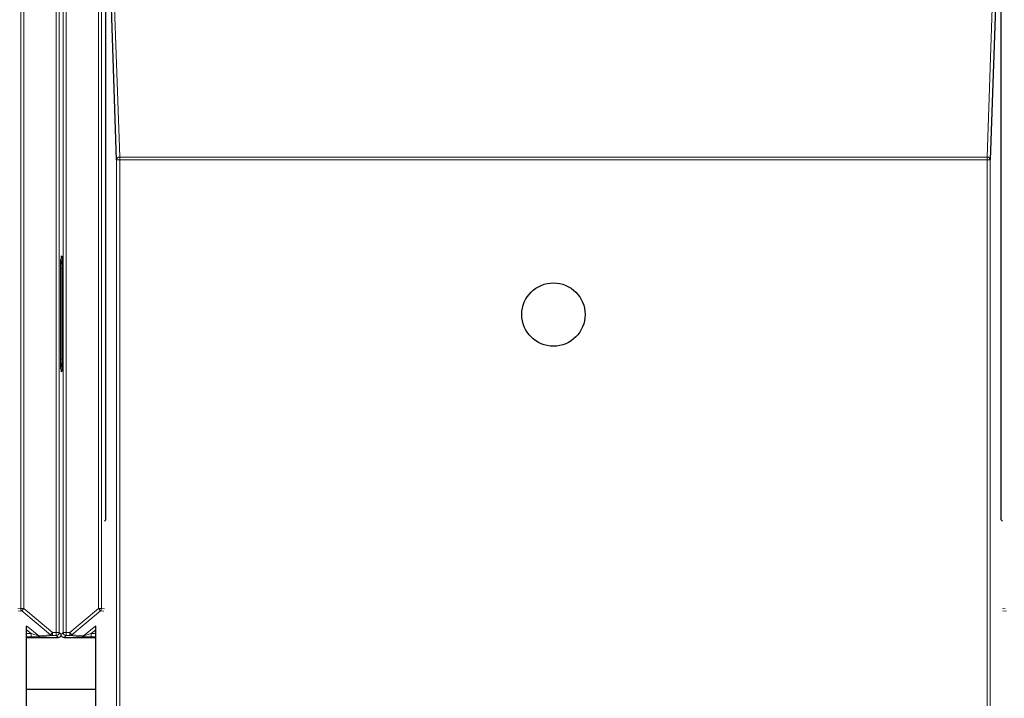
# Model space of a CAD drawing. Header units: millimetres. Extents: x 5 to 418, y 2 to 292.
# Tile 9 of 87: x 87 to 98, y 113 to 120. Entities that reach past the tile are written whole.
import ezdxf

# ---------------------------------------------------------------- set-up
doc = ezdxf.new("R2010")
doc.units = ezdxf.units.MM

msp = doc.modelspace()

# ---------------------------------------------------------------- linework, layer by layer
at = {"color": 7, "linetype": 'Continuous', "lineweight": 18}
for p, q in [((86.874, 113.7006), (86.874, 127.3046)), ((86.9073, 127.3046), (86.9073, 113.7006)), ((87.2598, 113.4387), (87.2598, 127.3046)), ((87.2932, 127.3046), (87.2932, 113.4387)), ((87.3344, 113.4387), (87.3344, 127.3046)), ((87.3678, 127.3046), (87.3678, 113.4387)), ((87.7203, 113.7006), (87.7203, 127.3046)), ((87.7536, 127.3046), (87.7536, 113.7006)), ((87.8665, 121.0641), (87.9506, 118.6107)), ((97.3851, 118.6107), (97.4691, 121.0641)), ((87.9173, 96.6696), (87.9173, 118.581)), ((87.9173, 118.581), (87.9506, 118.581)), ((87.9506, 118.581), (87.9506, 118.6107)), ((87.9506, 118.6107), (97.3851, 118.6107)), ((87.9506, 118.581), (87.9506, 96.6691)), ((97.3851, 118.581), (87.9506, 118.581)), ((97.3851, 118.581), (97.3851, 118.6107)), ((97.3851, 96.6691), (97.3851, 118.581)), ((97.3851, 118.581), (97.4184, 118.581)), ((97.4184, 118.581), (97.4184, 96.6696)), ((87.3138, 117.536), (87.3216, 117.5315)), ((87.3058, 116.4116), (87.3058, 117.3992)), ((87.3058, 117.3992), (87.3217, 117.3992)), ((87.3058, 116.4116), (87.3217, 116.4116)), ((87.3146, 116.2912), (87.306, 116.3062)), ((87.3216, 116.2793), (87.3138, 116.2748)), ((86.8419, 113.6974), (86.874, 113.7006)), ((86.8859, 113.6751), (86.8479, 113.6713)), ((86.874, 113.7006), (86.9073, 113.7006)), ((86.9073, 113.7006), (86.8859, 113.6751)), ((87.1981, 113.4131), (86.8859, 113.6751)), ((86.9073, 113.7006), (87.2195, 113.4387)), ((87.4081, 113.4387), (87.7203, 113.7006)), ((87.7417, 113.6751), (87.4295, 113.4131)), ((87.7203, 113.7006), (87.7536, 113.7006)), ((87.7417, 113.6751), (87.7203, 113.7006)), ((87.7797, 113.6713), (87.7417, 113.6751)), ((87.7536, 113.7006), (87.7857, 113.6974)), ((97.55, 113.6974), (97.582, 113.7006)), ((97.5939, 113.6751), (97.5559, 113.6713)), ((86.9379, 113.5113), (87.0701, 113.4003)), ((87.5575, 113.4003), (87.6897, 113.5113)), ((86.9879, 113.4258), (86.9381, 113.4675)), ((86.9381, 113.4258), (86.9879, 113.4258)), ((86.9879, 113.4258), (86.9879, 113.3924)), ((87.0701, 113.4003), (87.1981, 113.4131)), ((87.2195, 113.4053), (87.0915, 113.3925)), ((87.1981, 113.4131), (87.2195, 113.4387)), ((87.2195, 113.4387), (87.2598, 113.4387)), ((87.2195, 113.4053), (87.2195, 113.4387)), ((87.2598, 113.4053), (87.2195, 113.4053)), ((87.2598, 113.4387), (87.2932, 113.4387)), ((87.2598, 113.4053), (87.2598, 113.4387)), ((87.2813, 113.3839), (87.2598, 113.4053)), ((87.2932, 113.4387), (87.3138, 113.418)), ((87.3138, 113.418), (87.3344, 113.4387)), ((87.3344, 113.4387), (87.3678, 113.4387)), ((87.3678, 113.4053), (87.3463, 113.3839)), ((87.3678, 113.4387), (87.4081, 113.4387)), ((87.3678, 113.4387), (87.3678, 113.4053)), ((87.4081, 113.4053), (87.3678, 113.4053)), ((87.4081, 113.4053), (87.4081, 113.4387)), ((87.4081, 113.4387), (87.4295, 113.4131)), ((87.5361, 113.3925), (87.4081, 113.4053)), ((87.4295, 113.4131), (87.5575, 113.4003)), ((87.6895, 113.4675), (87.6397, 113.4258)), ((87.6397, 113.4258), (87.6397, 113.3924)), ((87.6397, 113.4258), (87.6895, 113.4258)), ((86.9879, 113.3924), (86.9381, 113.3924)), ((87.6895, 113.3924), (87.6397, 113.3924))]:
    msp.add_line(p, q, dxfattribs=at)
at = {"color": 7, "linetype": 'Continuous', "lineweight": 25}
for p, q in [((87.8, 114.6641), (87.8, 121.0066)), ((87.9173, 118.581), (87.8335, 121.027)), ((97.5022, 121.027), (97.4184, 118.581)), ((97.5356, 114.6641), (97.5356, 121.0066)), ((87.3217, 117.4261), (87.3217, 116.3847)), ((87.7857, 114.6498), (87.8, 114.6641)), ((97.55, 114.6498), (97.5356, 114.6641)), ((86.9381, 96.9302), (86.9381, 113.5052)), ((87.6895, 96.9302), (87.6895, 113.5052)), ((86.9381, 113.3839), (87.2813, 113.3839)), ((87.3463, 113.3839), (87.6895, 113.3839)), ((86.9381, 112.8221), (87.6895, 112.8221))]:
    msp.add_line(p, q, dxfattribs=at)
msp.add_circle((92.6678, 116.8974), 0.3442, dxfattribs=at)
at = {"color": 7, "linetype": 'Continuous', "lineweight": 18}
for centre, radius, start, end in [((87.9491, 118.5787), 0.032, 87.42531, 175.98585), ((97.3865, 118.5787), 0.032, 4.01415, 92.57469), ((87.3893, 117.5046), 0.0833, 180.00042, 214.53568), ((87.3893, 116.3062), 0.0833, 145.46426, 179.99958), ((86.9073, 113.7006), 0.0333, 180.00099, 229.99351), ((87.7203, 113.7006), 0.0333, 310.00649, 359.99901), ((87.0915, 113.4259), 0.0333, 229.99382, 269.99754), ((87.2195, 113.4387), 0.0333, 229.99382, 269.99754), ((87.2598, 113.4387), 0.0333, 270.0002, 359.9998), ((87.3678, 113.4387), 0.0333, 180.0002, 269.9998), ((87.4081, 113.4387), 0.0333, 270.00246, 310.00618), ((87.5361, 113.4259), 0.0333, 270.00246, 310.00618)]:
    msp.add_arc(centre, radius, start, end, dxfattribs=at)
at = {"color": 7, "linetype": 'Continuous', "lineweight": 25}
for centre, radius, start, end in [((87.3963, 117.5365), 0.0833, 179.9999, 203.42807), ((87.3963, 116.2743), 0.0833, 156.57193, 180.0001), ((87.2813, 113.4172), 0.0333, 270.00017, 347.16128), ((87.3463, 113.4172), 0.0333, 192.83872, 269.99983)]:
    msp.add_arc(centre, radius, start, end, dxfattribs=at)
at = {"color": 7, "linetype": 'Continuous', "lineweight": 18}
for centre, major_axis, ratio, start_param, end_param in [((86.9878, 113.4259), (0.0823, -0.0255), 0.0008127, 4.7143263, 6.2725671), ((87.6398, 113.4259), (0.0823, 0.0255), 0.0008127, 3.1522108, 4.7104517), ((86.9878, 113.3925), (0.1037, 0), 0.0011218, 4.7137261, 6.2719669), ((87.6398, 113.3925), (0.1037, 0), 0.0011218, 3.1528111, 4.7110519)]:
    msp.add_ellipse(centre, major_axis=major_axis, ratio=ratio, start_param=start_param, end_param=end_param, dxfattribs=at)
for points, knots in [([(87.3058, 117.3992), (87.3058, 117.4106), (87.3059, 117.4354), (87.3059, 117.4677), (87.3059, 117.4893), (87.306, 117.5011), (87.306, 117.5044), (87.306, 117.5046)], [0, 0, 0, 0, 0.264538, 0.5779488, 0.8835529, 0.9948101, 1, 1, 1, 1]), ([(87.306, 117.5046), (87.306, 117.5043), (87.306, 117.4989), (87.3073, 117.4804), (87.3135, 117.4596), (87.3203, 117.4445), (87.3217, 117.4414)], [0, 0, 0, 0, 0.0110399, 0.2475866, 0.8467641, 1, 1, 1, 1]), ([(87.306, 116.3062), (87.306, 116.3064), (87.306, 116.3097), (87.3059, 116.3215), (87.3059, 116.3431), (87.3059, 116.3754), (87.3058, 116.4002), (87.3058, 116.4116)], [0, 0, 0, 0, 0.0051899, 0.1164471, 0.4220512, 0.735462, 1, 1, 1, 1]), ([(87.306, 116.3062), (87.306, 116.3065), (87.306, 116.3093), (87.3062, 116.3147), (87.307, 116.3231), (87.3086, 116.3321), (87.311, 116.3416), (87.314, 116.3509), (87.3174, 116.3596), (87.32, 116.3658), (87.3214, 116.369), (87.3217, 116.3697)], [0, 0, 0, 0, 0.0109653, 0.1282748, 0.2460207, 0.3936022, 0.5419073, 0.6920033, 0.8425213, 0.96576, 1, 1, 1, 1])]:
    msp.add_open_spline(points, degree=3, knots=knots, dxfattribs=at)
at = {"color": 7, "linetype": 'Continuous', "lineweight": 25}
for points, knots in [([(87.3216, 117.5315), (87.3216, 117.5314), (87.3216, 117.5281), (87.3217, 117.5162), (87.3217, 117.4946), (87.3217, 117.4623), (87.3217, 117.4374), (87.3217, 117.4261)], [0, 0, 0, 0, 0.0051807, 0.1169611, 0.4233704, 0.73591, 1, 1, 1, 1]), ([(87.3217, 116.3847), (87.3217, 116.3734), (87.3217, 116.3485), (87.3217, 116.3162), (87.3217, 116.2946), (87.3216, 116.2827), (87.3216, 116.2794), (87.3216, 116.2793)], [0, 0, 0, 0, 0.26409, 0.5766296, 0.8830389, 0.9948193, 1, 1, 1, 1])]:
    msp.add_open_spline(points, degree=3, knots=knots, dxfattribs=at)

doc.saveas('drawing.dxf')
